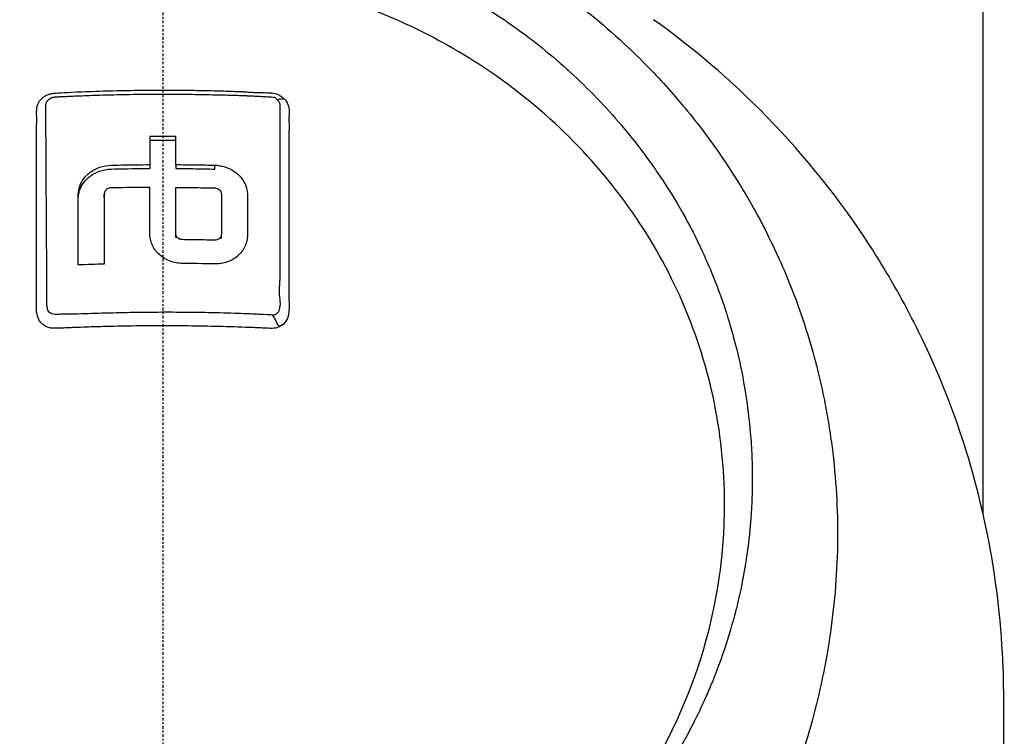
# Model space of a CAD drawing. Header units: millimetres. Extents: x 0 to 4378, y 0 to 2376.
# Tile 181 of 236: x 2245 to 2299, y 1639 to 1678. Entities that reach past the tile are written whole.
import ezdxf

# ---------------------------------------------------------------- set-up
doc = ezdxf.new("R2010")
doc.units = ezdxf.units.MM
doc.header["$LTSCALE"] = 0.2
doc.linetypes.add('CENTER2', pattern=[1.125, 0.75, -0.125, 0.125, -0.125])
doc.layers.add('02_Center Line', color=1, linetype='CENTER2')

# ---------------------------------------------------------------- blocks, each defined once
blk = doc.blocks.new('A$C6df8b870')
for p, q in [((45, 991.183), (45, 1029.7)), ((-0.714, 1010.394), (-0.714, 1010.182)), ((0.713, 1010.394), (0.713, 1010.182)), ((2.854, 1010.149), (2.854, 1010.361)), ((-3.211, 1008.573), (-3.211, 1008.785)), ((31.87, 1008.922), (31.87, 1008.922)), ((33.112, 1006.67), (33.112, 1006.669)), ((0.713, 1006.395), (0.713, 1006.608)), ((3.21, 1006.349), (3.21, 1006.561)), ((34.259, 1004.156), (34.259, 1004.156)), ((34.617, 1003.254), (34.615, 1003.256)), ((36.227, 997.739), (36.227, 997.739)), ((36.27, 997.526), (36.27, 997.527)), ((36.271, 997.523), (36.271, 997.523)), ((36.319, 997.281), (36.319, 997.281))]:
    blk.add_line(p, q)
for centre, radius, start, end in [((0, 979.85), 34, 100.874, 100.8747), ((0, 979.85), 41, 50.743, 50.8222), ((0, 979.85), 30, 102.3037, 102.3039), ((0, 979.85), 30, 77.6533, 77.6542), ((32.043, 998.35), 3.386, 105.9783, 106.0654), ((32.043, 998.35), 3.186, 105.9551, 106.0517), ((32.043, 998.35), 2.929, 105.9598, 106.07), ((32.043, 998.35), 2.5, 106.0834, 106.2226), ((32.043, 998.35), 1.5, 107.5429, 107.835), ((0, 979.85), 41, 29.5734, 29.5753), ((32.043, 998.35), 1.25, 108.5049, 108.8849), ((32.043, 998.35), 1.25, 271.096, 271.5772), ((32.043, 998.35), 4.535, 342.6808, 342.6864), ((32.043, 998.35), 1.5, 272.1453, 272.5491), ((32.043, 998.35), 4.734, 338.349, 338.3531), ((32.043, 998.35), 2.5, 273.7554, 274), ((32.043, 998.35), 2.929, 273.9068, 274.1128), ((32.043, 998.35), 4.535, 273.5242, 273.6344), ((32.043, 998.35), 4.734, 273.4217, 273.5227), ((0, 979.85), 34, 18.5814, 18.5909), ((0, 979.85), 30.5, 5.2008, 5.2165), ((0, 979.85), 30, 3.2795, 3.2981)]:
    blk.add_arc(centre, radius, start, end)
for centre, major_axis, ratio, start_param, end_param in [((22, 1017.651), (2.25, 0), 0.707107, 0.239156, 0.239296), ((22, 1017.651), (3.5, 0), 0.707107, 6.004977, 6.005027), ((0.001, 955.05), (80.43, 0), 0.707265, 1.561936, 1.579678), ((-0.674, 964.878), (-0.02, 94.958), 0.000369, 1.052343, 1.070902), ((0.001, 954.837), (80.43, 0), 0.707265, 1.561936, 1.579678), ((0.674, 964.875), (-0.019, -94.963), 0.000358, 2.070691, 2.089249), ((0.034, 943.686), (-86.705, -0.001), 0.70693, 4.749809, 4.766284)]:
    blk.add_ellipse(centre, major_axis=major_axis, ratio=ratio, start_param=start_param, end_param=end_param)
for points, knots in [([(-24.065, 960.314), (-26.106, 962.331), (-27.952, 964.523), (-29.837, 967.249), (-30.073, 967.601), (-30.42, 968.136), (-30.54, 968.325), (-31.26, 969.474), (-31.751, 970.351), (-32.527, 971.864), (-32.815, 972.449), (-33.22, 973.312), (-33.359, 973.616), (-33.528, 974), (-33.563, 974.082), (-33.736, 974.483), (-33.875, 974.815), (-34.321, 975.92), (-34.611, 976.699), (-34.947, 977.69), (-35.014, 977.894), (-35.166, 978.367), (-35.25, 978.637), (-35.383, 979.083), (-35.434, 979.259), (-36.161, 981.813), (-36.621, 984.248), (-36.904, 987.336), (-36.946, 987.967), (-36.999, 989.216), (-37.009, 989.832), (-36.995, 991.665), (-36.927, 992.877), (-36.763, 994.411), (-36.724, 994.734), (-36.639, 995.369), (-36.592, 995.694), (-36.515, 996.175), (-36.489, 996.334), (-36.437, 996.638), (-36.41, 996.789), (-36.28, 997.502), (-36.161, 998.073), (-35.959, 998.936), (-35.886, 999.23), (-35.735, 999.808), (-35.657, 1000.094), (-35.411, 1000.951), (-35.233, 1001.516), (-34.66, 1003.195), (-34.22, 1004.3), (-33.235, 1006.461), (-32.688, 1007.519), (-31.484, 1009.589), (-30.832, 1010.594), (-29.779, 1012.052), (-29.416, 1012.532), (-28.665, 1013.471), (-28.279, 1013.931), (-27.483, 1014.834), (-27.072, 1015.278), (-24.96, 1017.449), (-23.102, 1019.024), (-19.561, 1021.484), (-17.948, 1022.439), (-15.016, 1023.905), (-13.725, 1024.465), (-11.912, 1025.14), (-11.413, 1025.314), (-10.691, 1025.55), (-10.47, 1025.619), (-9.834, 1025.815), (-9.413, 1025.936), (-8.267, 1026.247), (-7.528, 1026.425), (-6.226, 1026.697), (-5.665, 1026.801), (-4.892, 1026.925), (-4.68, 1026.957), (-3.726, 1027.092), (-2.981, 1027.173), (-1.487, 1027.282), (-0.738, 1027.31), (0.012, 1027.31)], [0.000001, 0.000001, 0.000001, 0.000001, 0.87198, 0.87198, 0.998176, 0.998176, 1.064575, 1.064575, 1.41457, 1.41457, 1.596219, 1.596219, 1.693857, 1.693857, 1.719166, 1.719166, 1.837725, 1.837725, 2.111396, 2.111396, 2.182409, 2.182409, 2.276499, 2.276499, 2.337341, 2.337341, 3.162147, 3.162147, 3.373842, 3.373842, 3.579811, 3.579811, 3.984502, 3.984502, 4.09507, 4.09507, 4.202311, 4.202311, 4.255972, 4.255972, 4.304596, 4.304596, 4.486711, 4.486711, 4.581165, 4.581165, 4.673894, 4.673894, 4.859509, 4.859509, 5.231419, 5.231419, 5.60592, 5.60592, 5.979077, 5.979077, 6.165933, 6.165933, 6.351964, 6.351964, 6.539189, 6.539189, 7.288579, 7.288579, 7.860772, 7.860772, 8.290537, 8.290537, 8.451715, 8.451715, 8.522248, 8.522248, 8.654959, 8.654959, 8.889881, 8.889881, 9.06617, 9.06617, 9.132077, 9.132077, 9.362293, 9.362293, 9.592797, 9.592797, 9.592797, 9.592797]), ([(0.012, 1027.31), (0.798, 1027.31), (1.618, 1027.279), (2.467, 1027.21), (3.256, 1027.147), (4.07, 1027.052), (4.907, 1026.923), (5.088, 1026.895), (5.27, 1026.865), (5.453, 1026.834), (6.94, 1026.58), (8.355, 1026.243), (9.696, 1025.853), (10.052, 1025.749), (10.403, 1025.641), (10.749, 1025.53), (11.955, 1025.142), (13.142, 1024.695), (14.307, 1024.192), (15.804, 1023.545), (17.262, 1022.804), (18.669, 1021.974), (19.292, 1021.606), (19.906, 1021.22), (20.509, 1020.817), (21.268, 1020.31), (22.003, 1019.78), (22.713, 1019.23), (24.02, 1018.217), (25.24, 1017.134), (26.371, 1015.996), (27.123, 1015.239), (27.835, 1014.458), (28.506, 1013.656), (28.877, 1013.213), (29.234, 1012.766), (29.577, 1012.314), (30.589, 1010.984), (31.485, 1009.618), (32.27, 1008.235), (32.961, 1007.019), (33.565, 1005.79), (34.09, 1004.56), (34.824, 1002.838), (35.387, 1001.146), (35.812, 999.515), (35.846, 999.386), (35.879, 999.257), (35.911, 999.128), (36.011, 998.726), (36.104, 998.323), (36.189, 997.921), (36.275, 997.514), (36.354, 997.108), (36.426, 996.702), (36.498, 996.292), (36.564, 995.883), (36.623, 995.474), (36.681, 995.076), (36.732, 994.677), (36.777, 994.279), (36.778, 994.265), (36.78, 994.251), (36.782, 994.237), (36.972, 992.522), (37.036, 990.842), (36.994, 989.21), (36.948, 987.453), (36.782, 985.753), (36.522, 984.122), (36.498, 983.97), (36.473, 983.819), (36.447, 983.668), (36.177, 982.087), (35.814, 980.54), (35.37, 979.035), (34.858, 977.303), (34.238, 975.624), (33.534, 974.013), (33.459, 973.842), (33.383, 973.672), (33.306, 973.501), (33.008, 972.846), (32.688, 972.186), (32.359, 971.54), (32.285, 971.395), (32.211, 971.25), (32.135, 971.105), (31.818, 970.498), (31.463, 969.848), (31.016, 969.104), (30.954, 969), (30.889, 968.894), (30.823, 968.787), (30.362, 968.035), (29.847, 967.256), (29.318, 966.505), (28.807, 965.781), (28.283, 965.082), (27.742, 964.404)], [0, 0, 0, 0, 0.0293646, 0.0293646, 0.0293646, 0.0566154, 0.0566154, 0.0566154, 0.0625, 0.0625, 0.0625, 0.1118856, 0.1118856, 0.1118856, 0.125, 0.125, 0.125, 0.1687706, 0.1687706, 0.1687706, 0.2250488, 0.2250488, 0.2250488, 0.25, 0.25, 0.25, 0.2807426, 0.2807426, 0.2807426, 0.3373462, 0.3373462, 0.3373462, 0.375, 0.375, 0.375, 0.394127, 0.394127, 0.394127, 0.4504604, 0.4504604, 0.4504604, 0.5, 0.5, 0.5, 0.5625, 0.5625, 0.5625, 0.5671142, 0.5671142, 0.5671142, 0.581501, 0.581501, 0.581501, 0.5960263, 0.5960263, 0.5960263, 0.6106942, 0.6106942, 0.6106942, 0.625, 0.625, 0.625, 0.6254725, 0.6254725, 0.6254725, 0.6826656, 0.6826656, 0.6826656, 0.7442648, 0.7442648, 0.7442648, 0.75, 0.75, 0.75, 0.8049855, 0.8049855, 0.8049855, 0.8682916, 0.8682916, 0.8682916, 0.875, 0.875, 0.875, 0.9005062, 0.9005062, 0.9005062, 0.90625, 0.90625, 0.90625, 0.9336735, 0.9336735, 0.9336735, 0.9375, 0.9375, 0.9375, 0.9693103, 0.9693103, 0.9693103, 1, 1, 1, 1]), ([(-23.946, 972.446), (-24.213, 972.728), (-24.475, 973.018), (-24.979, 973.593), (-25.228, 973.887), (-25.633, 974.384), (-25.794, 974.585), (-26.581, 975.598), (-27.171, 976.436), (-28.079, 977.879), (-28.421, 978.467), (-29.171, 979.859), (-29.566, 980.677), (-30.125, 981.982), (-30.316, 982.461), (-30.698, 983.497), (-30.886, 984.054), (-31.251, 985.261), (-31.424, 985.91), (-31.748, 987.311), (-31.891, 988.065), (-32.135, 989.687), (-32.226, 990.558), (-32.293, 991.657), (-32.304, 991.882), (-32.331, 992.602), (-32.337, 993.101), (-32.324, 994.094), (-32.305, 994.588), (-32.242, 995.582), (-32.197, 996.08), (-32.083, 997.063), (-32.013, 997.559), (-31.858, 998.481), (-31.77, 998.949), (-31.618, 999.652), (-31.56, 999.904), (-31.381, 1000.641), (-31.252, 1001.119), (-30.98, 1002.032), (-30.843, 1002.458), (-30.529, 1003.364), (-30.351, 1003.837), (-29.973, 1004.77), (-29.773, 1005.23), (-28.713, 1007.509), (-27.681, 1009.25), (-26.178, 1011.296), (-25.866, 1011.7), (-25.223, 1012.491), (-24.891, 1012.879), (-23.869, 1014.017), (-23.15, 1014.743), (-21.638, 1016.128), (-20.846, 1016.787), (-19.314, 1017.941), (-18.584, 1018.445), (-16.518, 1019.75), (-15.143, 1020.488), (-12.645, 1021.609), (-11.549, 1022.033), (-9.592, 1022.673), (-8.742, 1022.915), (-7.238, 1023.279), (-6.589, 1023.417), (-5.69, 1023.579), (-5.444, 1023.62), (-4.337, 1023.795), (-3.473, 1023.897), (-1.733, 1024.033), (-0.861, 1024.068), (0.011, 1024.067)], [0.000001, 0.000001, 0.000001, 0.000001, 0.11946, 0.11946, 0.241052, 0.241052, 0.321692, 0.321692, 0.643653, 0.643653, 0.858623, 0.858623, 1.144694, 1.144694, 1.308122, 1.308122, 1.494874, 1.494874, 1.708069, 1.708069, 1.951832, 1.951832, 2.230695, 2.230695, 2.303189, 2.303189, 2.46479, 2.46479, 2.625297, 2.625297, 2.787922, 2.787922, 2.946664, 2.946664, 3.08253, 3.08253, 3.156368, 3.156368, 3.305764, 3.305764, 3.43529, 3.43529, 3.579096, 3.579096, 3.721833, 3.721833, 4.292184, 4.292184, 4.435257, 4.435257, 4.578157, 4.578157, 4.862917, 4.862917, 5.148905, 5.148905, 5.393875, 5.393875, 5.822939, 5.822939, 6.144758, 6.144758, 6.385994, 6.385994, 6.566823, 6.566823, 6.63475, 6.63475, 6.873456, 6.873456, 7.112007, 7.112007, 7.112007, 7.112007]), ([(0.011, 1024.067), (0.381, 1024.067), (1.185, 1024.069), (2.417, 1023.98), (3.126, 1023.929), (3.691, 1023.866), (4.113, 1023.814), (4.409, 1023.777), (4.635, 1023.746), (4.792, 1023.723), (5.923, 1023.558), (7.045, 1023.336), (8.151, 1023.058), (8.588, 1022.949), (9.022, 1022.83), (9.454, 1022.703), (10.334, 1022.444), (11.202, 1022.15), (12.056, 1021.821), (13.181, 1021.387), (14.281, 1020.894), (15.349, 1020.343), (15.493, 1020.269), (15.632, 1020.195), (15.767, 1020.124), (17.391, 1019.256), (18.342, 1018.597), (18.735, 1018.329), (18.776, 1018.301), (18.939, 1018.191), (19.22, 1017.992), (19.732, 1017.629), (20.639, 1016.976), (21.837, 1015.924), (22.012, 1015.77), (22.186, 1015.614), (22.358, 1015.456), (23.34, 1014.556), (24.27, 1013.591), (25.138, 1012.568), (25.802, 1011.785), (26.429, 1010.968), (27.017, 1010.12), (27.195, 1009.862), (27.362, 1009.613), (27.518, 1009.372), (28.57, 1007.754), (29.148, 1006.564), (29.456, 1005.917), (29.499, 1005.826), (29.536, 1005.746), (29.569, 1005.677), (29.791, 1005.197), (30.319, 1004.081), (30.906, 1002.251), (31.039, 1001.837), (31.174, 1001.386), (31.305, 1000.898), (31.545, 1000.008), (31.722, 999.187), (31.856, 998.441), (32.033, 997.462), (32.136, 996.614), (32.202, 995.903), (32.247, 995.421), (32.277, 994.972), (32.296, 994.556), (32.317, 994.123), (32.326, 993.726), (32.328, 993.366), (32.33, 993.108), (32.329, 992.85), (32.324, 992.592), (32.316, 992.174), (32.299, 991.755), (32.273, 991.337), (32.262, 991.165), (32.25, 990.994), (32.237, 990.822), (32.186, 990.185), (32.114, 989.542), (32.019, 988.894), (31.901, 988.096), (31.749, 987.29), (31.559, 986.479), (31.505, 986.251), (31.449, 986.022), (31.389, 985.792), (31.242, 985.227), (31.078, 984.665), (30.898, 984.109), (30.645, 983.327), (30.359, 982.555), (30.042, 981.794), (29.929, 981.522), (29.811, 981.251), (29.69, 980.982), (29.453, 980.459), (29.22, 979.983), (28.998, 979.552), (28.527, 978.64), (28.104, 977.928), (27.773, 977.396), (27.525, 976.998), (27.327, 976.701), (27.192, 976.499), (26.929, 976.107), (26.656, 975.72), (26.374, 975.339), (26.142, 975.026), (25.904, 974.717), (25.66, 974.412), (25.27, 973.924), (24.986, 973.595), (24.826, 973.412), (24.82, 973.406), (24.815, 973.399), (24.809, 973.393), (24.528, 973.071), (24.241, 972.755), (23.947, 972.444)], [-1, -1, -1, -1, -0.967857, -0.967857, -0.967857, -0.948942, -0.948942, -0.948942, -0.935714, -0.935714, -0.935714, -0.889625, -0.889625, -0.889625, -0.871429, -0.871429, -0.871429, -0.83445, -0.83445, -0.83445, -0.785714, -0.785714, -0.785714, -0.781613, -0.781613, -0.781613, -0.732143, -0.732143, -0.732143, -0.713138, -0.713138, -0.713138, -0.678571, -0.678571, -0.678571, -0.668891, -0.668891, -0.668891, -0.613661, -0.613661, -0.613661, -0.571429, -0.571429, -0.571429, -0.563197, -0.563197, -0.563197, -0.507759, -0.507759, -0.507759, -0.5, -0.5, -0.5, -0.441747, -0.441747, -0.441747, -0.428571, -0.428571, -0.428571, -0.397698, -0.397698, -0.397698, -0.357143, -0.357143, -0.357143, -0.339649, -0.339649, -0.339649, -0.321429, -0.321429, -0.321429, -0.310561, -0.310561, -0.310561, -0.292949, -0.292949, -0.292949, -0.285714, -0.285714, -0.285714, -0.258021, -0.258021, -0.258021, -0.223914, -0.223914, -0.223914, -0.214286, -0.214286, -0.214286, -0.189719, -0.189719, -0.189719, -0.155218, -0.155218, -0.155218, -0.142857, -0.142857, -0.142857, -0.12766, -0.12766, -0.12766, -0.095508, -0.095508, -0.095508, -0.071429, -0.071429, -0.071429, -0.051836, -0.051836, -0.051836, -0.035714, -0.035714, -0.035714, -0.017857, -0.017857, -0.017857, -0.017513, -0.017513, -0.017513, 0, 0, 0, 0]), ([(-23.702, 972.967), (-24.989, 974.459), (-26.745, 976.753), (-29.376, 982.491), (-30.152, 985.136), (-30.787, 989.645), (-30.862, 991.465), (-30.545, 997.362), (-29.442, 1001.03), (-26.207, 1007.556), (-23.844, 1010.613), (-18.339, 1015.453), (-15.349, 1017.299), (-10.681, 1019.221), (-9.214, 1019.707), (-6.392, 1020.427), (-5.041, 1020.684), (-2.486, 1021.007), (-1.233, 1021.097), (0.011, 1021.096)], [0.000001, 0.000001, 0.000001, 0.000001, 0.607771, 0.607771, 1.082512, 1.082512, 1.397802, 1.397802, 2.118274, 2.118274, 2.902051, 2.902051, 3.602042, 3.602042, 3.908849, 3.908849, 4.182215, 4.182215, 4.425038, 4.425038, 4.425038, 4.425038]), ([(23.703, 972.964), (24.989, 974.455), (26.745, 976.746), (29.375, 982.479), (30.152, 985.121), (30.789, 989.625), (30.865, 991.444), (30.552, 997.34), (29.452, 1001.009), (26.223, 1007.538), (23.862, 1010.597), (18.361, 1015.44), (15.373, 1017.288), (10.705, 1019.214), (9.238, 1019.7), (6.417, 1020.422), (5.066, 1020.68), (2.51, 1021.005), (1.256, 1021.096), (0.011, 1021.096)], [-6.796105, -6.796105, -6.796105, -6.796105, -5.863118, -5.863118, -5.134414, -5.134414, -4.650457, -4.650457, -3.543767, -3.543767, -2.339879, -2.339879, -1.264734, -1.264734, -0.793197, -0.793197, -0.373483, -0.373483, 0, 0, 0, 0]), ([(0.032, 933.345), (2.084, 933.341), (5.674, 933.477), (13.304, 935.142), (16.378, 936.159), (21.153, 938.315), (22.963, 939.298), (25.625, 940.956), (26.558, 941.586), (28.345, 942.889), (29.2, 943.56), (30.473, 944.636), (30.899, 945.011), (34.343, 948.154), (36.464, 950.852), (39.388, 955.017), (41.258, 958.04), (44.27, 965.501), (45.214, 969.136), (46.151, 976.028), (46.131, 978.448), (46.125, 981.328), (46.138, 983.268), (45.679, 987.705), (45.376, 989.55), (43.899, 995.974), (42.341, 999.522), (40.376, 1003.342), (39.608, 1004.67), (37.169, 1008.428), (35.293, 1010.801), (31.145, 1015.054), (29.053, 1016.821), (26.916, 1018.345)], [0, 0, 0, 0, 0.615438, 0.615438, 1.069569, 1.069569, 1.371276, 1.371276, 1.544721, 1.544721, 1.716113, 1.716113, 1.805171, 1.805171, 2.453917, 2.453917, 3.119268, 3.119268, 3.710855, 3.710855, 4.236876, 4.236876, 4.642605, 4.642605, 4.934699, 4.934699, 5.667174, 5.667174, 6.066186, 6.066186, 6.818123, 6.818123, 7.507371, 7.507371, 7.507371, 7.507371]), ([(-6.921, 1002.974), (-6.921, 1003.009), (-6.921, 1003.074), (-6.921, 1003.166), (-6.921, 1003.2), (-6.922, 1003.231), (-6.922, 1003.26), (-6.922, 1003.432), (-6.922, 1003.52), (-6.922, 1003.523), (-6.922, 1003.524), (-6.922, 1003.564), (-6.922, 1003.584), (-6.922, 1004.006), (-6.922, 1004.426), (-6.922, 1004.845), (-6.922, 1005.098), (-6.922, 1005.351), (-6.922, 1005.603), (-6.922, 1005.895), (-6.922, 1006.167), (-6.922, 1006.417), (-6.922, 1006.879), (-6.922, 1007.269), (-6.922, 1007.588), (-6.922, 1007.731), (-6.922, 1007.86), (-6.922, 1007.974), (-6.922, 1008.378), (-6.922, 1008.605), (-6.922, 1008.661), (-6.923, 1008.944), (-6.924, 1009.226), (-6.924, 1009.507), (-6.925, 1009.753), (-6.925, 1009.999), (-6.926, 1010.244), (-6.927, 1010.669), (-6.927, 1011.012), (-6.926, 1011.272), (-6.926, 1011.469), (-6.926, 1011.619), (-6.926, 1011.723), (-6.924, 1012.132), (-6.922, 1012.359), (-6.922, 1012.405), (-6.922, 1012.441), (-6.921, 1012.475), (-6.921, 1012.507), (-6.921, 1012.556), (-6.92, 1012.602), (-6.92, 1012.644), (-6.919, 1012.726), (-6.918, 1012.794), (-6.917, 1012.848), (-6.917, 1012.864), (-6.917, 1012.878), (-6.917, 1012.892), (-6.916, 1012.934), (-6.917, 1012.968), (-6.917, 1012.993), (-6.917, 1012.997), (-6.917, 1013.006), (-6.917, 1013.02), (-6.917, 1013.028), (-6.917, 1013.038), (-6.917, 1013.05), (-6.917, 1013.053), (-6.918, 1013.057), (-6.918, 1013.06), (-6.92, 1013.113), (-6.921, 1013.157), (-6.922, 1013.191), (-6.924, 1013.301), (-6.92, 1013.373), (-6.918, 1013.408), (-6.916, 1013.431), (-6.915, 1013.456), (-6.913, 1013.485), (-6.912, 1013.502), (-6.91, 1013.517), (-6.908, 1013.53), (-6.908, 1013.536), (-6.907, 1013.541), (-6.906, 1013.546), (-6.904, 1013.556), (-6.901, 1013.57), (-6.896, 1013.588), (-6.892, 1013.605), (-6.887, 1013.623), (-6.881, 1013.642), (-6.879, 1013.648), (-6.874, 1013.665), (-6.864, 1013.691), (-6.857, 1013.708), (-6.849, 1013.728), (-6.837, 1013.752), (-6.813, 1013.804), (-6.785, 1013.848), (-6.757, 1013.887), (-6.712, 1013.95), (-6.664, 1014), (-6.62, 1014.04), (-6.583, 1014.074), (-6.548, 1014.1), (-6.519, 1014.12), (-6.497, 1014.136), (-6.477, 1014.149), (-6.461, 1014.158), (-6.455, 1014.162), (-6.447, 1014.167), (-6.437, 1014.172), (-6.403, 1014.191), (-6.349, 1014.221), (-6.272, 1014.247), (-6.255, 1014.253), (-6.238, 1014.258), (-6.222, 1014.262), (-6.197, 1014.269), (-6.173, 1014.275), (-6.152, 1014.28), (-6.138, 1014.283), (-6.101, 1014.292), (-6.038, 1014.303), (-6.036, 1014.303), (-6.022, 1014.305), (-5.996, 1014.308), (-5.869, 1014.323), (-5.45, 1014.345), (-4.741, 1014.379), (-4.338, 1014.399), (-3.84, 1014.416), (-3.247, 1014.434), (-3.022, 1014.441), (-2.784, 1014.447), (-2.532, 1014.453), (-2.262, 1014.459), (-2.002, 1014.464), (-1.752, 1014.468), (-1.205, 1014.477), (-0.705, 1014.481), (-0.256, 1014.482), (0.317, 1014.483), (0.809, 1014.48), (1.228, 1014.475), (1.46, 1014.473), (1.669, 1014.47), (1.855, 1014.467), (1.941, 1014.466), (2.021, 1014.464), (2.096, 1014.463), (2.455, 1014.456), (2.837, 1014.448), (3.24, 1014.436), (3.243, 1014.436), (3.246, 1014.436), (3.25, 1014.436), (3.365, 1014.433), (3.559, 1014.427), (3.832, 1014.417), (3.965, 1014.413), (4.069, 1014.409), (4.144, 1014.406), (4.15, 1014.406), (4.156, 1014.405), (4.162, 1014.405)], [-0.6381839, -0.6381839, -0.6381839, -0.6381839, -0.6316964, -0.6316964, -0.6316964, -0.6307456, -0.6307456, -0.6307456, -0.6250215, -0.6250215, -0.6250215, -0.6234436, -0.6234436, -0.6234436, -0.5910238, -0.5910238, -0.5910238, -0.5714286, -0.5714286, -0.5714286, -0.5584343, -0.5584343, -0.5584343, -0.5344378, -0.5344378, -0.5344378, -0.5236736, -0.5236736, -0.5236736, -0.4857143, -0.4857143, -0.4857143, -0.4628498, -0.4628498, -0.4628498, -0.4428571, -0.4428571, -0.4428571, -0.4184801, -0.4184801, -0.4184801, -0.4, -0.4, -0.4, -0.3785714, -0.3785714, -0.3785714, -0.3766324, -0.3766324, -0.3766324, -0.3736775, -0.3736775, -0.3736775, -0.3678571, -0.3678571, -0.3678571, -0.3667329, -0.3667329, -0.3667329, -0.3632653, -0.3632653, -0.3632653, -0.3617347, -0.3617347, -0.3617347, -0.3602041, -0.3602041, -0.3602041, -0.3600354, -0.3600354, -0.3600354, -0.3571429, -0.3571429, -0.3571429, -0.3517857, -0.3517857, -0.3517857, -0.3491071, -0.3491071, -0.3491071, -0.347306, -0.347306, -0.347306, -0.3464286, -0.3464286, -0.3464286, -0.3448214, -0.3448214, -0.3448214, -0.3432143, -0.3432143, -0.3432143, -0.341231, -0.341231, -0.341231, -0.34, -0.34, -0.34, -0.3357143, -0.3357143, -0.3357143, -0.3314305, -0.3314305, -0.3314305, -0.3277963, -0.3277963, -0.3277963, -0.325, -0.325, -0.325, -0.3238534, -0.3238534, -0.3238534, -0.3196429, -0.3196429, -0.3196429, -0.3186098, -0.3186098, -0.3186098, -0.3169643, -0.3169643, -0.3169643, -0.3142857, -0.3142857, -0.3142857, -0.3057284, -0.3057284, -0.3057284, -0.2625175, -0.2625175, -0.2625175, -0.2379132, -0.2379132, -0.2379132, -0.2285714, -0.2285714, -0.2285714, -0.2146659, -0.2146659, -0.2146659, -0.1843164, -0.1843164, -0.1843164, -0.1456542, -0.1456542, -0.1456542, -0.124148, -0.124148, -0.124148, -0.1142857, -0.1142857, -0.1142857, -0.085957, -0.085957, -0.085957, -0.0857143, -0.0857143, -0.0857143, -0.0714286, -0.0714286, -0.0714286, -0.0642857, -0.0642857, -0.0642857, -0.063677, -0.063677, -0.063677, -0.063677]), ([(-6.415, 1013.575), (-6.414, 1013.606), (-6.414, 1013.634), (-6.414, 1013.661), (-6.412, 1013.804), (-6.339, 1013.883), (-6.315, 1013.912), (-6.306, 1013.922), (-6.283, 1013.95), (-6.236, 1013.987), (-6.232, 1013.99), (-6.227, 1013.994), (-6.222, 1013.997), (-6.194, 1014.017), (-6.166, 1014.033), (-6.142, 1014.045), (-6.103, 1014.064), (-6.067, 1014.077), (-6.037, 1014.085), (-6.034, 1014.086), (-6.031, 1014.087), (-6.026, 1014.088), (-6.016, 1014.091), (-6.001, 1014.094), (-5.982, 1014.098), (-5.959, 1014.102), (-5.941, 1014.104), (-5.927, 1014.105), (-5.914, 1014.107), (-5.876, 1014.11), (-5.816, 1014.114), (-5.783, 1014.116), (-5.747, 1014.119), (-5.706, 1014.121), (-5.675, 1014.123), (-5.637, 1014.125), (-5.594, 1014.128), (-5.563, 1014.129), (-5.529, 1014.131), (-5.492, 1014.132), (-5.444, 1014.134), (-5.375, 1014.137), (-5.283, 1014.14), (-5.191, 1014.144), (-5.123, 1014.146), (-5.079, 1014.148), (-5.032, 1014.15), (-4.901, 1014.155), (-4.686, 1014.165), (-4.599, 1014.168), (-4.512, 1014.172), (-4.423, 1014.176), (-4.068, 1014.19), (-3.698, 1014.203), (-3.313, 1014.214), (-3.221, 1014.217), (-3.128, 1014.22), (-3.035, 1014.222), (-2.572, 1014.235), (-2.108, 1014.245), (-1.646, 1014.251), (-1.183, 1014.258), (-0.721, 1014.262), (-0.256, 1014.263), (0.21, 1014.264), (0.679, 1014.261), (1.147, 1014.256), (1.152, 1014.256), (1.157, 1014.256), (1.162, 1014.256), (1.309, 1014.254), (1.449, 1014.253), (1.584, 1014.251)], [0.6113952, 0.6113952, 0.6113952, 0.6113952, 0.6163655, 0.6163655, 0.6163655, 0.6428571, 0.6428571, 0.6428571, 0.6462054, 0.6462054, 0.6462054, 0.6466888, 0.6466888, 0.6466888, 0.6495536, 0.6495536, 0.6495536, 0.6529018, 0.6529018, 0.6529018, 0.6534468, 0.6534468, 0.6534468, 0.6545759, 0.6545759, 0.6545759, 0.65625, 0.65625, 0.65625, 0.6595982, 0.6595982, 0.6595982, 0.6629464, 0.6629464, 0.6629464, 0.6668565, 0.6668565, 0.6668565, 0.6696429, 0.6696429, 0.6696429, 0.6763393, 0.6763393, 0.6763393, 0.6830357, 0.6830357, 0.6830357, 0.6964286, 0.6964286, 0.6964286, 0.7071219, 0.7071219, 0.7071219, 0.75, 0.75, 0.75, 0.7544493, 0.7544493, 0.7544493, 0.7766834, 0.7766834, 0.7766834, 0.7989284, 0.7989284, 0.7989284, 0.8211841, 0.8211841, 0.8211841, 0.8214286, 0.8214286, 0.8214286, 0.8289032, 0.8289032, 0.8289032, 0.8289032]), ([(1.584, 1014.251), (2.092, 1014.244), (2.516, 1014.235), (2.856, 1014.228), (2.922, 1014.226), (2.987, 1014.225), (3.051, 1014.223), (3.233, 1014.218), (3.404, 1014.215), (3.565, 1014.211), (3.85, 1014.204), (4.055, 1014.197), (4.181, 1014.193), (4.327, 1014.188), (4.46, 1014.183), (4.581, 1014.178), (4.612, 1014.176), (4.643, 1014.175), (4.673, 1014.174), (4.685, 1014.173), (4.697, 1014.173), (4.707, 1014.172), (4.733, 1014.171), (4.751, 1014.17), (4.762, 1014.17), (4.813, 1014.167), (4.869, 1014.165), (4.929, 1014.162), (4.984, 1014.16), (5.083, 1014.156), (5.225, 1014.149), (5.268, 1014.147), (5.308, 1014.145), (5.344, 1014.143)], [0.8289032, 0.8289032, 0.8289032, 0.8289032, 0.8571429, 0.8571429, 0.8571429, 0.8617723, 0.8617723, 0.8617723, 0.875, 0.875, 0.875, 0.8928571, 0.8928571, 0.8928571, 0.90625, 0.90625, 0.90625, 0.9095982, 0.9095982, 0.9095982, 0.9105229, 0.9105229, 0.9105229, 0.9129464, 0.9129464, 0.9129464, 0.9196429, 0.9196429, 0.9196429, 0.9330357, 0.9330357, 0.9330357, 0.9388096, 0.9388096, 0.9388096, 0.9388096]), ([(4.162, 1014.405), (4.229, 1014.402), (4.297, 1014.399), (4.365, 1014.395), (4.476, 1014.388), (4.561, 1014.382), (4.619, 1014.378), (4.749, 1014.37), (4.868, 1014.362), (4.978, 1014.355), (4.981, 1014.355), (4.985, 1014.355), (4.989, 1014.355), (5.075, 1014.35), (5.141, 1014.348), (5.243, 1014.345), (5.298, 1014.344), (5.345, 1014.343), (5.383, 1014.343), (5.387, 1014.343), (5.391, 1014.343), (5.395, 1014.343), (5.416, 1014.343), (5.432, 1014.343), (5.442, 1014.343), (5.447, 1014.343), (5.452, 1014.343), (5.457, 1014.344), (5.469, 1014.344), (5.482, 1014.344), (5.495, 1014.344), (5.511, 1014.344), (5.529, 1014.344), (5.549, 1014.344), (5.564, 1014.344), (5.579, 1014.343), (5.596, 1014.343), (5.76, 1014.341), (5.859, 1014.333), (5.898, 1014.33), (5.914, 1014.329), (6.003, 1014.327), (6.153, 1014.29), (6.332, 1014.246), (6.498, 1014.166), (6.637, 1014.021)], [-0.06367695, -0.06367695, -0.06367695, -0.06367695, -0.05714286, -0.05714286, -0.05714286, -0.05102041, -0.05102041, -0.05102041, -0.0431996, -0.0431996, -0.0431996, -0.0429311, -0.0429311, -0.0429311, -0.03673469, -0.03673469, -0.03673469, -0.03304234, -0.03304234, -0.03304234, -0.03265306, -0.03265306, -0.03265306, -0.03163265, -0.03163265, -0.03163265, -0.03133708, -0.03133708, -0.03133708, -0.03061224, -0.03061224, -0.03061224, -0.0294375, -0.0294375, -0.0294375, -0.02857143, -0.02857143, -0.02857143, -0.02142857, -0.02142857, -0.02142857, -0.01428571, -0.01428571, -0.01428571, 0, 0, 0, 0]), ([(5.344, 1014.143), (5.392, 1014.14), (5.433, 1014.138), (5.468, 1014.136), (5.604, 1014.129), (5.718, 1014.121), (5.811, 1014.115)], [0.93880964, 0.93880964, 0.93880964, 0.93880964, 0.94642857, 0.94642857, 0.94642857, 0.9841263, 0.9841263, 0.9841263, 0.9841263]), ([(5.919, 1014.108), (5.928, 1014.108), (5.973, 1014.109), (6.054, 1014.096), (6.09, 1014.091), (6.119, 1014.082), (6.139, 1014.073), (6.161, 1014.064), (6.185, 1014.049), (6.21, 1014.028), (6.215, 1014.023), (6.229, 1014.011), (6.249, 1013.99), (6.268, 1013.97), (6.284, 1013.952), (6.297, 1013.937)], [0, 0, 0, 0, 0.25, 0.25, 0.25, 0.5, 0.5, 0.5, 0.75, 0.75, 0.75, 0.875, 0.875, 0.875, 1, 1, 1, 1]), ([(6.297, 1013.937), (6.493, 1013.739), (6.397, 1013.484), (6.411, 1013.252), (6.425, 1013.02), (6.416, 1012.782), (6.417, 1012.546), (6.418, 1012.073), (6.417, 1011.598), (6.416, 1011.121), (6.416, 1010.643), (6.416, 1010.164), (6.415, 1009.682), (6.415, 1009.628), (6.415, 1009.574), (6.415, 1009.519), (6.415, 1008.955), (6.414, 1008.524), (6.414, 1008.229), (6.414, 1008.03), (6.414, 1007.893), (6.414, 1007.821), (6.414, 1007.442), (6.413, 1007.089), (6.413, 1006.762), (6.413, 1006.528), (6.413, 1006.308), (6.413, 1006.102)], [0, 0, 0, 0, 0.0642604, 0.0642604, 0.0642604, 0.1285208, 0.1285208, 0.1285208, 0.2570414, 0.2570414, 0.2570414, 0.3855616, 0.3855616, 0.3855616, 0.4, 0.4, 0.4, 0.489325, 0.489325, 0.489325, 0.55, 0.55, 0.55, 0.6374853, 0.6374853, 0.6374853, 0.7, 0.7, 0.7, 0.7]), ([(6.637, 1014.021), (6.838, 1013.83), (6.933, 1013.572), (6.924, 1013.322), (6.915, 1013.073), (6.92, 1012.822), (6.92, 1012.571), (6.919, 1012.068), (6.919, 1011.563), (6.919, 1011.055), (6.919, 1010.546), (6.919, 1010.036), (6.919, 1009.522), (6.919, 1009.078), (6.919, 1008.633), (6.919, 1008.185)], [-1, -1, -1, -1, -0.9391036, -0.9391036, -0.9391036, -0.8782072, -0.8782072, -0.8782072, -0.7564144, -0.7564144, -0.7564144, -0.6346216, -0.6346216, -0.6346216, -0.5293356, -0.5293356, -0.5293356, -0.5293356]), ([(5.989, 1002.143), (5.923, 1002.146), (5.672, 1002.162), (5.234, 1002.18), (5.018, 1002.189), (4.756, 1002.201), (4.449, 1002.213), (4.017, 1002.229), (3.495, 1002.246), (2.882, 1002.261), (2.404, 1002.272), (1.872, 1002.281), (1.285, 1002.286), (0.808, 1002.291), (0.294, 1002.292), (-0.256, 1002.29), (-0.741, 1002.288), (-1.255, 1002.282), (-1.798, 1002.273), (-2.288, 1002.264), (-2.803, 1002.252), (-3.34, 1002.236), (-3.586, 1002.229), (-3.837, 1002.22), (-4.093, 1002.211), (-4.312, 1002.203), (-4.574, 1002.196), (-4.878, 1002.19), (-4.883, 1002.19), (-4.887, 1002.19), (-4.892, 1002.19), (-5.04, 1002.187), (-5.153, 1002.184), (-5.23, 1002.184), (-5.419, 1002.184), (-5.538, 1002.184), (-5.589, 1002.183), (-5.602, 1002.182), (-5.618, 1002.182), (-5.636, 1002.182), (-5.715, 1002.181), (-5.846, 1002.147), (-6.01, 1002.181), (-6.109, 1002.201), (-6.223, 1002.262), (-6.289, 1002.367), (-6.291, 1002.37), (-6.294, 1002.375), (-6.297, 1002.381), (-6.298, 1002.385), (-6.3, 1002.389), (-6.302, 1002.394), (-6.307, 1002.406), (-6.31, 1002.416), (-6.312, 1002.424), (-6.314, 1002.43), (-6.316, 1002.434), (-6.317, 1002.438), (-6.329, 1002.482), (-6.338, 1002.53), (-6.345, 1002.584), (-6.348, 1002.606), (-6.352, 1002.64), (-6.355, 1002.685), (-6.356, 1002.696), (-6.356, 1002.706), (-6.357, 1002.716), (-6.357, 1002.729), (-6.358, 1002.742), (-6.359, 1002.754), (-6.359, 1002.772), (-6.36, 1002.79), (-6.36, 1002.806), (-6.362, 1002.885), (-6.358, 1002.983), (-6.358, 1003.103), (-6.358, 1003.156), (-6.36, 1003.404), (-6.362, 1003.844), (-6.363, 1004.012), (-6.364, 1004.209), (-6.365, 1004.433), (-6.366, 1004.728), (-6.368, 1005.023), (-6.369, 1005.316), (-6.372, 1005.805), (-6.374, 1006.293), (-6.377, 1006.777), (-6.38, 1007.263), (-6.384, 1007.746), (-6.387, 1008.229), (-6.387, 1008.336), (-6.388, 1008.443), (-6.389, 1008.551), (-6.392, 1008.95), (-6.394, 1009.327), (-6.396, 1009.681), (-6.4, 1010.312), (-6.403, 1010.869), (-6.406, 1011.357), (-6.409, 1011.987), (-6.411, 1012.5), (-6.413, 1012.897), (-6.414, 1013.181), (-6.415, 1013.407), (-6.415, 1013.575)], [0, 0, 0, 0, 0.061398, 0.061398, 0.061398, 0.0917382, 0.0917382, 0.0917382, 0.1344445, 0.1344445, 0.1344445, 0.1676975, 0.1676975, 0.1676975, 0.1946998, 0.1946998, 0.1946998, 0.2185366, 0.2185366, 0.2185366, 0.2401138, 0.2401138, 0.2401138, 0.25, 0.25, 0.25, 0.2746433, 0.2746433, 0.2746433, 0.275, 0.275, 0.275, 0.284375, 0.284375, 0.284375, 0.29375, 0.29375, 0.29375, 0.2960651, 0.2960651, 0.2960651, 0.3063403, 0.3063403, 0.3063403, 0.3125, 0.3125, 0.3125, 0.3153689, 0.3153689, 0.3153689, 0.3169643, 0.3169643, 0.3169643, 0.3196751, 0.3196751, 0.3196751, 0.3214286, 0.3214286, 0.3214286, 0.3303571, 0.3303571, 0.3303571, 0.3348214, 0.3348214, 0.3348214, 0.3358359, 0.3358359, 0.3358359, 0.3371944, 0.3371944, 0.3371944, 0.3392857, 0.3392857, 0.3392857, 0.3482143, 0.3482143, 0.3482143, 0.3675847, 0.3675847, 0.3675847, 0.375, 0.375, 0.375, 0.4015077, 0.4015077, 0.4015077, 0.4457593, 0.4457593, 0.4457593, 0.4901558, 0.4901558, 0.4901558, 0.5, 0.5, 0.5, 0.5165442, 0.5165442, 0.5165442, 0.5460116, 0.5460116, 0.5460116, 0.584148, 0.584148, 0.584148, 0.6113952, 0.6113952, 0.6113952, 0.6113952]), ([(-4.638, 1004.891), (-4.638, 1005.505), (-4.638, 1006.117), (-4.638, 1007.329), (-4.638, 1007.93), (-4.638, 1008.723), (-4.642, 1008.835), (-4.589, 1009.135), (-4.539, 1009.281), (-4.388, 1009.565), (-4.287, 1009.699), (-4.011, 1009.969), (-3.828, 1010.093), (-3.422, 1010.275), (-3.205, 1010.332), (-2.822, 1010.368), (-2.547, 1010.369), (-1.747, 1010.384), (-1.231, 1010.391), (-0.714, 1010.394)], [0, 0, 0, 0, 0.2033457, 0.2033457, 0.4054893, 0.4054893, 0.4711803, 0.4711803, 0.537522, 0.537522, 0.6072062, 0.6072062, 0.6950472, 0.6950472, 0.7818922, 0.7818922, 0.8436322, 0.8436322, 0.9566964, 0.9566964, 0.9566964, 0.9566964]), ([(0.713, 1010.394), (1.07, 1010.392), (1.427, 1010.388), (2.14, 1010.377), (2.497, 1010.37), (2.854, 1010.361)], [0.000001, 0.000001, 0.000001, 0.000001, 0.1070594, 0.1070594, 0.214117, 0.214117, 0.214117, 0.214117]), ([(-4.638, 1004.891), (-4.638, 1005.432), (-4.638, 1005.97), (-4.638, 1007.108), (-4.638, 1007.707), (-4.638, 1008.502), (-4.643, 1008.613), (-4.593, 1008.911), (-4.543, 1009.058), (-4.395, 1009.342), (-4.295, 1009.477), (-4.024, 1009.747), (-3.843, 1009.872), (-3.441, 1010.057), (-3.225, 1010.115), (-2.765, 1010.164), (-2.525, 1010.157), (-1.762, 1010.172), (-1.238, 1010.179), (-0.714, 1010.182)], [0.023415, 0.023415, 0.023415, 0.023415, 0.202563, 0.202563, 0.403937, 0.403937, 0.471344, 0.471344, 0.540533, 0.540533, 0.612833, 0.612833, 0.703624, 0.703624, 0.793965, 0.793965, 0.889878, 0.889878, 1.100911, 1.100911, 1.100911, 1.100911]), ([(2.854, 1010.361), (2.932, 1010.359), (2.998, 1010.357), (3.224, 1010.32), (3.318, 1010.298), (3.581, 1010.216), (3.743, 1010.139), (4.054, 1009.934), (4.197, 1009.803), (4.412, 1009.527), (4.49, 1009.388), (4.602, 1009.09), (4.633, 1008.932), (4.641, 1008.621), (4.637, 1007.858), (4.637, 1006.542), (4.646, 1006.391), (4.557, 1005.991), (4.466, 1005.797), (4.205, 1005.452), (4.037, 1005.305), (3.649, 1005.08), (3.432, 1005.005), (3.015, 1004.94), (2.873, 1004.946), (1.567, 1004.973), (1.16, 1004.96), (0.672, 1005.004), (0.443, 1005.067), (0.026, 1005.271), (-0.159, 1005.41), (-0.445, 1005.727), (-0.551, 1005.9), (-0.655, 1006.179), (-0.68, 1006.274), (-0.726, 1006.564), (-0.714, 1006.733), (-0.714, 1007.665), (-0.714, 1008.408), (-0.714, 1009.146)], [0.000001, 0.000001, 0.000001, 0.000001, 0.0235276, 0.0235276, 0.040385, 0.040385, 0.0723923, 0.0723923, 0.1079796, 0.1079796, 0.1383929, 0.1383929, 0.1700013, 0.1700013, 0.2000303, 0.2000303, 0.2073752, 0.2073752, 0.2151683, 0.2151683, 0.2229131, 0.2229131, 0.23064, 0.23064, 0.237006, 0.237006, 0.253698, 0.253698, 0.2694073, 0.2694073, 0.2850415, 0.2850415, 0.2995323, 0.2995323, 0.3067321, 0.3067321, 0.3211833, 0.3211833, 0.3801221, 0.3801221, 0.3801221, 0.3801221]), ([(0.713, 1010.182), (1.07, 1010.18), (1.427, 1010.176), (2.14, 1010.165), (2.497, 1010.158), (2.854, 1010.149)], [0.000001, 0.000001, 0.000001, 0.000001, 0.1070594, 0.1070594, 0.214117, 0.214117, 0.214117, 0.214117]), ([(-0.714, 1009.146), (-1.385, 1009.142), (-2.056, 1009.132), (-2.777, 1009.115), (-2.827, 1009.116), (-2.9, 1009.109), (-2.923, 1009.105), (-2.99, 1009.088), (-3.03, 1009.069), (-3.101, 1009.021), (-3.131, 1008.993), (-3.174, 1008.932), (-3.188, 1008.902), (-3.216, 1008.811), (-3.211, 1008.762), (-3.211, 1008.447), (-3.211, 1008.277), (-3.211, 1007.061), (-3.211, 1006.003), (-3.211, 1004.937)], [0, 0, 0, 0, 0.2014667, 0.2014667, 0.2163534, 0.2163534, 0.2235204, 0.2235204, 0.23705, 0.23705, 0.2500366, 0.2500366, 0.2610139, 0.2610139, 0.2818391, 0.2818391, 0.3061493, 0.3061493, 0.4559018, 0.4559018, 0.4559018, 0.4559018]), ([(3.21, 1008.79), (3.21, 1008.075), (3.21, 1007.356), (3.21, 1006.57), (3.211, 1006.549), (3.203, 1006.483), (3.19, 1006.446), (3.146, 1006.372), (3.115, 1006.34), (3.046, 1006.29), (3.005, 1006.27), (2.891, 1006.241), (2.835, 1006.248), (2.22, 1006.26), (2.019, 1006.264), (1.667, 1006.269), (1.516, 1006.271), (1.075, 1006.276), (1.022, 1006.274), (0.912, 1006.309), (0.87, 1006.331), (0.802, 1006.386), (0.775, 1006.417), (0.736, 1006.486), (0.723, 1006.522), (0.702, 1006.655), (0.713, 1006.876), (0.713, 1007.816), (0.713, 1008.483), (0.713, 1009.146)], [-1.150503, -1.150503, -1.150503, -1.150503, -0.812295, -0.812295, -0.783361, -0.783361, -0.741398, -0.741398, -0.69255, -0.69255, -0.63908, -0.63908, -0.556352, -0.556352, -0.516104, -0.516104, -0.486041, -0.486041, -0.427829, -0.427829, -0.387585, -0.387585, -0.350564, -0.350564, -0.314955, -0.314955, -0.224749, -0.224749, 0, 0, 0, 0]), ([(0.713, 1009.146), (1.173, 1009.143), (1.632, 1009.137), (2.272, 1009.126), (2.452, 1009.122), (2.688, 1009.117), (2.742, 1009.116), (2.812, 1009.114), (2.828, 1009.114), (2.885, 1009.112), (2.925, 1009.11), (3.032, 1009.068), (3.071, 1009.045), (3.132, 1008.991), (3.155, 1008.962), (3.185, 1008.909), (3.195, 1008.885), (3.207, 1008.837), (3.21, 1008.813), (3.21, 1008.79)], [-0.4242758, -0.4242758, -0.4242758, -0.4242758, -0.1907721, -0.1907721, -0.0989809, -0.0989809, -0.0711612, -0.0711612, -0.0633692, -0.0633692, -0.0421524, -0.0421524, -0.0282583, -0.0282583, -0.0165634, -0.0165634, -0.0080038, -0.0080038, 0, 0, 0, 0]), ([(6.919, 1008.185), (6.919, 1008.115), (6.919, 1008.045), (6.919, 1007.974), (6.919, 1007.456), (6.919, 1006.936), (6.919, 1006.414), (6.919, 1005.836), (6.919, 1005.254), (6.919, 1004.672), (6.919, 1004.118), (6.92, 1003.549), (6.918, 1003.005), (6.917, 1002.462), (7.014, 1001.773), (6.388, 1001.499)], [-0.5293356, -0.5293356, -0.5293356, -0.5293356, -0.5128288, -0.5128288, -0.5128288, -0.391036, -0.391036, -0.391036, -0.2564144, -0.2564144, -0.2564144, -0.1282072, -0.1282072, -0.1282072, 0, 0, 0, 0]), ([(6.413, 1006.102), (6.412, 1005.655), (6.41, 1005.367), (6.411, 1005.237), (6.411, 1005.198), (6.411, 1005.161), (6.411, 1005.126), (6.411, 1004.984), (6.413, 1004.875), (6.413, 1004.801), (6.413, 1004.754), (6.415, 1004.608), (6.414, 1004.365), (6.413, 1004.268), (6.412, 1004.185), (6.41, 1004.118), (6.409, 1004.046), (6.406, 1003.965), (6.398, 1003.875), (6.392, 1003.801), (6.386, 1003.742), (6.383, 1003.698)], [0.7, 0.7, 0.7, 0.7, 0.775, 0.775, 0.775, 0.7823958, 0.7823958, 0.7823958, 0.8125, 0.8125, 0.8125, 0.85, 0.85, 0.85, 0.8714286, 0.8714286, 0.8714286, 0.8928571, 0.8928571, 0.8928571, 0.9085284, 0.9085284, 0.9085284, 0.9085284]), ([(6.383, 1003.698), (6.383, 1003.697), (6.383, 1003.696), (6.383, 1003.695), (6.38, 1003.663), (6.378, 1003.633), (6.376, 1003.605), (6.376, 1003.593), (6.375, 1003.581), (6.374, 1003.571), (6.374, 1003.567), (6.374, 1003.563), (6.374, 1003.559), (6.374, 1003.549), (6.373, 1003.534), (6.373, 1003.513), (6.372, 1003.497), (6.368, 1003.376), (6.397, 1003.128), (6.413, 1002.986), (6.446, 1002.801), (6.419, 1002.608)], [0.90852835, 0.90852835, 0.90852835, 0.90852835, 0.90892857, 0.90892857, 0.90892857, 0.91696429, 0.91696429, 0.91696429, 0.91987814, 0.91987814, 0.91987814, 0.92098214, 0.92098214, 0.92098214, 0.925, 0.925, 0.925, 0.9726642, 0.9726642, 0.9726642, 1, 1, 1, 1]), ([(-6.859, 1002.033), (-6.861, 1002.038), (-6.863, 1002.044), (-6.865, 1002.049), (-6.875, 1002.077), (-6.885, 1002.111), (-6.895, 1002.152), (-6.909, 1002.21), (-6.914, 1002.252), (-6.917, 1002.275), (-6.92, 1002.298), (-6.921, 1002.318), (-6.922, 1002.337), (-6.923, 1002.344), (-6.923, 1002.35), (-6.923, 1002.353), (-6.923, 1002.358), (-6.924, 1002.363), (-6.924, 1002.369), (-6.924, 1002.379), (-6.924, 1002.389), (-6.925, 1002.4), (-6.925, 1002.418), (-6.926, 1002.438), (-6.926, 1002.46), (-6.927, 1002.483), (-6.927, 1002.503), (-6.927, 1002.525), (-6.929, 1002.606), (-6.928, 1002.689), (-6.927, 1002.775), (-6.926, 1002.812), (-6.925, 1002.859), (-6.923, 1002.916), (-6.922, 1002.927), (-6.922, 1002.936), (-6.922, 1002.944), (-6.922, 1002.956), (-6.921, 1002.965), (-6.921, 1002.971), (-6.921, 1002.972), (-6.921, 1002.973), (-6.921, 1002.974)], [-0.66514195, -0.66514195, -0.66514195, -0.66514195, -0.66455586, -0.66455586, -0.66455586, -0.66183036, -0.66183036, -0.66183036, -0.65848214, -0.65848214, -0.65848214, -0.65680804, -0.65680804, -0.65680804, -0.65638951, -0.65638951, -0.65638951, -0.65597098, -0.65597098, -0.65597098, -0.65513393, -0.65513393, -0.65513393, -0.65351626, -0.65351626, -0.65351626, -0.65178571, -0.65178571, -0.65178571, -0.64508929, -0.64508929, -0.64508929, -0.64174107, -0.64174107, -0.64174107, -0.64037359, -0.64037359, -0.64037359, -0.63839286, -0.63839286, -0.63839286, -0.63818395, -0.63818395, -0.63818395, -0.63818395]), ([(6.025, 1002.145), (6.086, 1002.15), (6.142, 1002.164), (6.191, 1002.187), (6.255, 1002.216), (6.305, 1002.257), (6.341, 1002.311), (6.36, 1002.339), (6.372, 1002.36), (6.378, 1002.376), (6.385, 1002.393), (6.392, 1002.416), (6.4, 1002.444), (6.413, 1002.494), (6.419, 1002.548), (6.419, 1002.608)], [0.0401435, 0.0401435, 0.0401435, 0.0401435, 0.25, 0.25, 0.25, 0.5, 0.5, 0.5, 0.6428571, 0.6428571, 0.6428571, 0.7857143, 0.7857143, 0.7857143, 0.999999, 0.999999, 0.999999, 0.999999]), ([(-6.575, 1001.621), (-6.615, 1001.655), (-6.648, 1001.689), (-6.678, 1001.723), (-6.783, 1001.844), (-6.831, 1001.956), (-6.859, 1002.032), (-6.859, 1002.032), (-6.859, 1002.032), (-6.859, 1002.033)], [-0.67857143, -0.67857143, -0.67857143, -0.67857143, -0.67563925, -0.67563925, -0.67563925, -0.66517857, -0.66517857, -0.66517857, -0.66514195, -0.66514195, -0.66514195, -0.66514195]), ([(0.149, 1001.55), (0.014, 1001.55), (-0.121, 1001.55), (-0.256, 1001.55), (-0.801, 1001.548), (-1.346, 1001.544), (-1.892, 1001.535), (-2.03, 1001.533), (-2.168, 1001.531), (-2.307, 1001.528), (-2.821, 1001.518), (-3.227, 1001.508), (-3.527, 1001.499), (-3.894, 1001.489), (-4.1, 1001.481), (-4.145, 1001.48), (-4.707, 1001.461), (-5.046, 1001.446), (-5.161, 1001.441), (-5.169, 1001.441), (-5.176, 1001.441), (-5.181, 1001.441), (-5.203, 1001.44), (-5.286, 1001.436), (-5.432, 1001.429), (-5.45, 1001.429), (-5.47, 1001.428), (-5.49, 1001.427), (-5.668, 1001.419), (-5.76, 1001.415), (-5.764, 1001.415), (-5.809, 1001.414), (-5.852, 1001.413), (-5.891, 1001.413), (-5.911, 1001.413), (-5.931, 1001.414), (-5.949, 1001.414), (-5.959, 1001.414), (-5.967, 1001.414), (-5.974, 1001.414), (-5.991, 1001.415), (-6.001, 1001.415), (-6.003, 1001.416), (-6.039, 1001.417), (-6.071, 1001.419), (-6.099, 1001.42), (-6.115, 1001.421), (-6.131, 1001.422), (-6.149, 1001.424), (-6.175, 1001.427), (-6.22, 1001.435), (-6.282, 1001.455), (-6.31, 1001.465), (-6.34, 1001.476), (-6.369, 1001.49), (-6.439, 1001.522), (-6.509, 1001.565), (-6.575, 1001.621)], [-0.8460838, -0.8460838, -0.8460838, -0.8460838, -0.8361277, -0.8361277, -0.8361277, -0.7959166, -0.7959166, -0.7959166, -0.7857143, -0.7857143, -0.7857143, -0.7650972, -0.7650972, -0.7650972, -0.7397959, -0.7397959, -0.7397959, -0.7152592, -0.7152592, -0.7152592, -0.7135569, -0.7135569, -0.7135569, -0.7068916, -0.7068916, -0.7068916, -0.70606, -0.70606, -0.70606, -0.7010621, -0.7010621, -0.7010621, -0.6985631, -0.6985631, -0.6985631, -0.6973136, -0.6973136, -0.6973136, -0.6969517, -0.6969517, -0.6969517, -0.6960641, -0.6960641, -0.6960641, -0.6934402, -0.6934402, -0.6934402, -0.691691, -0.691691, -0.691691, -0.6873178, -0.6873178, -0.6873178, -0.6847598, -0.6847598, -0.6847598, -0.6785714, -0.6785714, -0.6785714, -0.6785714]), ([(6.388, 1001.499), (6.141, 1001.366), (5.849, 1001.415), (5.574, 1001.425), (5.299, 1001.434), (5.02, 1001.448), (4.743, 1001.458), (4.188, 1001.479), (3.633, 1001.497), (3.078, 1001.511), (2.512, 1001.525), (1.946, 1001.536), (1.38, 1001.542), (0.97, 1001.547), (0.56, 1001.549), (0.149, 1001.55)], [-1, -1, -1, -1, -0.9795159, -0.9795159, -0.9795159, -0.9590319, -0.9590319, -0.9590319, -0.9180638, -0.9180638, -0.9180638, -0.8763387, -0.8763387, -0.8763387, -0.8460838, -0.8460838, -0.8460838, -0.8460838])]:
    blk.add_open_spline(points, degree=3, knots=knots)
for points in [[(5.811, 1014.115), (5.851, 1014.113), (5.887, 1014.11), (5.919, 1014.108)], [(6.637, 1014.021), (6.494, 1013.893), (6.439, 1014.065), (6.297, 1013.937)], [(25.253, 1012.452), (25.238, 1012.463), (25.223, 1012.474), (25.208, 1012.484)], [(5.989, 1002.143), (6.001, 1002.143), (6.013, 1002.144), (6.025, 1002.145)], [(5.989, 1002.143), (6.16, 1001.968), (6.22, 1001.675), (6.388, 1001.499)], [(35.343, 1001.157), (35.342, 1001.159), (35.341, 1001.16), (35.341, 1001.161)], [(32.244, 995.408), (32.247, 995.409), (32.251, 995.41), (32.254, 995.411)], [(32.269, 995.211), (32.265, 995.206), (32.262, 995.202), (32.259, 995.198)], [(32.305, 994.574), (32.302, 994.566), (32.299, 994.559), (32.297, 994.551)]]:
    blk.add_open_spline(points, degree=3)
at = {"layer": '02_Center Line'}
blk.add_line((0, 1164.997), (0, -20), dxfattribs=at)

msp = doc.modelspace()

# ---------------------------------------------------------------- block references
msp.add_blockref('A$C6df8b870', (2253.115, 659.684))

doc.saveas('drawing.dxf')
